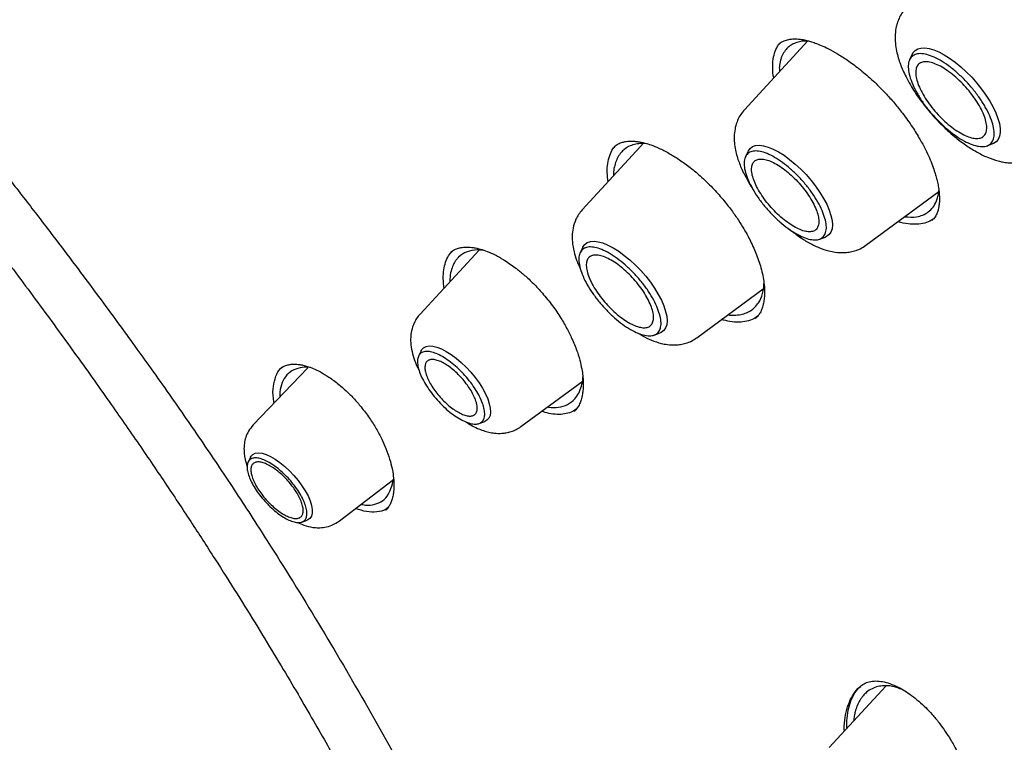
# Model space of a CAD drawing. Header units: millimetres. Extents: x 8 to 1762, y 12 to 2705.
# Tile 23 of 115: x 1498 to 1517, y 966 to 980. Entities that reach past the tile are written whole.
import ezdxf

# ---------------------------------------------------------------- set-up
doc = ezdxf.new("R2010")
doc.units = ezdxf.units.MM

msp = doc.modelspace()

# ---------------------------------------------------------------- linework, layer by layer
at = {"color": 7, "linetype": 'Continuous', "lineweight": 30}
for p, q in [((1513.165, 979.488), (1511.92, 978.136)), ((1515.212, 979.23), (1515.157, 979.12)), ((1509.952, 977.488), (1508.742, 976.174)), ((1516.673, 977.431), (1516.789, 977.473)), ((1511.995, 977.327), (1511.942, 977.218)), ((1514.301, 975.482), (1515.731, 976.538)), ((1515.595, 975.974), (1515.59, 975.97)), ((1513.392, 975.603), (1513.506, 975.644)), ((1508.757, 975.448), (1508.704, 975.339)), ((1506.722, 975.388), (1505.567, 974.133)), ((1510.988, 973.671), (1512.312, 974.649)), ((1510.154, 973.723), (1510.268, 973.765)), ((1505.59, 973.417), (1505.538, 973.313)), ((1503.369, 973.081), (1502.3, 971.962)), ((1507.544, 971.931), (1508.761, 972.83)), ((1506.724, 971.991), (1506.834, 972.031)), ((1502.248, 971.333), (1502.2, 971.236)), ((1503.987, 970.082), (1505.046, 970.896)), ((1504.897, 970.303), (1504.889, 970.296)), ((1503.255, 970.061), (1503.356, 970.098)), ((1514.692, 966.849), (1513.581, 965.642))]:
    msp.add_line(p, q, dxfattribs=at)
at = {"color": 7, "linetype": 'Continuous', "lineweight": 30, "flags": 128}
for points in [[(1515.212, 979.23), (1515.222, 979.249), (1515.262, 979.296), (1515.314, 979.328), (1515.377, 979.346), (1515.452, 979.348), (1515.536, 979.336), (1515.628, 979.309), (1515.727, 979.268), (1515.831, 979.213), (1515.939, 979.146), (1516.049, 979.067), (1516.159, 978.977), (1516.267, 978.878), (1516.372, 978.772), (1516.472, 978.659), (1516.565, 978.543), (1516.65, 978.425), (1516.726, 978.306), (1516.792, 978.189), (1516.846, 978.075), (1516.887, 977.966), (1516.916, 977.865), (1516.931, 977.771), (1516.932, 977.688), (1516.919, 977.616), (1516.893, 977.556), (1516.853, 977.51), (1516.801, 977.478), (1516.789, 977.473)], [(1511.995, 977.327), (1511.996, 977.328), (1512.031, 977.379), (1512.079, 977.415), (1512.14, 977.436), (1512.213, 977.441), (1512.295, 977.431), (1512.387, 977.406), (1512.485, 977.366), (1512.589, 977.311), (1512.696, 977.244), (1512.806, 977.164), (1512.915, 977.073), (1513.023, 976.974), (1513.127, 976.866), (1513.225, 976.753), (1513.316, 976.637), (1513.399, 976.518), (1513.471, 976.4), (1513.532, 976.284), (1513.58, 976.173), (1513.615, 976.067), (1513.637, 975.97), (1513.644, 975.882), (1513.637, 975.806), (1513.615, 975.742), (1513.58, 975.691), (1513.531, 975.655), (1513.506, 975.644)], [(1508.757, 975.448), (1508.758, 975.449), (1508.793, 975.499), (1508.842, 975.535), (1508.903, 975.556), (1508.975, 975.562), (1509.058, 975.552), (1509.149, 975.527), (1509.247, 975.486), (1509.351, 975.432), (1509.459, 975.364), (1509.568, 975.285), (1509.678, 975.194), (1509.785, 975.094), (1509.889, 974.987), (1509.987, 974.874), (1510.078, 974.757), (1510.161, 974.639), (1510.233, 974.521), (1510.294, 974.405), (1510.342, 974.293), (1510.378, 974.188), (1510.399, 974.091), (1510.406, 974.003), (1510.399, 973.926), (1510.377, 973.862), (1510.342, 973.812), (1510.293, 973.776), (1510.268, 973.765)], [(1505.59, 973.417), (1505.599, 973.435), (1505.636, 973.475), (1505.685, 973.5), (1505.746, 973.511), (1505.818, 973.506), (1505.898, 973.487), (1505.986, 973.453), (1506.079, 973.404), (1506.175, 973.343), (1506.274, 973.27), (1506.372, 973.186), (1506.468, 973.094), (1506.559, 972.996), (1506.645, 972.892), (1506.722, 972.786), (1506.79, 972.68), (1506.847, 972.575), (1506.892, 972.474), (1506.924, 972.379), (1506.943, 972.292), (1506.948, 972.215), (1506.938, 972.149), (1506.915, 972.095), (1506.878, 972.055), (1506.834, 972.031)], [(1502.248, 971.333), (1502.257, 971.349), (1502.293, 971.387), (1502.341, 971.409), (1502.402, 971.416), (1502.473, 971.408), (1502.552, 971.384), (1502.638, 971.346), (1502.729, 971.293), (1502.823, 971.228), (1502.917, 971.152), (1503.009, 971.066), (1503.098, 970.973), (1503.18, 970.874), (1503.254, 970.773), (1503.319, 970.672), (1503.373, 970.572), (1503.414, 970.476), (1503.442, 970.387), (1503.456, 970.306), (1503.455, 970.236), (1503.44, 970.178), (1503.411, 970.133), (1503.368, 970.103), (1503.356, 970.098)]]:
    msp.add_lwpolyline(points, dxfattribs=at)
at = {"color": 7, "linetype": 'Continuous', "lineweight": 30}
for points, knots in [([(1482.272, 1025.588), (1482.362, 1025.655), (1482.553, 1025.796), (1482.858, 1025.995), (1483.183, 1026.189), (1483.519, 1026.37), (1483.866, 1026.537), (1484.223, 1026.692), (1484.591, 1026.833), (1484.969, 1026.961), (1485.357, 1027.076), (1485.755, 1027.178), (1486.163, 1027.267), (1486.581, 1027.342), (1487.008, 1027.405), (1487.446, 1027.454), (1487.892, 1027.49), (1488.348, 1027.512), (1488.813, 1027.521), (1489.287, 1027.518), (1489.77, 1027.5), (1490.262, 1027.47), (1490.763, 1027.426), (1491.272, 1027.369), (1491.789, 1027.299), (1492.315, 1027.216), (1492.848, 1027.119), (1493.39, 1027.009), (1493.939, 1026.886), (1494.495, 1026.75), (1495.059, 1026.6), (1495.63, 1026.438), (1496.208, 1026.263), (1496.793, 1026.074), (1497.384, 1025.873), (1497.981, 1025.659), (1498.585, 1025.432), (1499.195, 1025.192), (1499.81, 1024.94), (1500.431, 1024.674), (1501.057, 1024.397), (1501.688, 1024.107), (1502.325, 1023.805), (1502.966, 1023.49), (1503.611, 1023.163), (1504.261, 1022.825), (1504.914, 1022.474), (1505.572, 1022.112), (1506.233, 1021.737), (1506.898, 1021.352), (1507.565, 1020.954), (1508.236, 1020.546), (1508.91, 1020.126), (1509.585, 1019.695), (1510.264, 1019.254), (1510.944, 1018.801), (1511.626, 1018.338), (1512.309, 1017.865), (1512.994, 1017.381), (1513.68, 1016.887), (1514.368, 1016.383), (1515.055, 1015.869), (1515.743, 1015.345), (1516.432, 1014.812), (1517.12, 1014.27), (1517.808, 1013.718), (1518.496, 1013.158), (1519.183, 1012.588), (1519.869, 1012.01), (1520.554, 1011.424), (1521.238, 1010.83), (1521.92, 1010.227), (1522.6, 1009.617), (1523.279, 1008.999), (1523.954, 1008.373), (1524.628, 1007.741), (1525.299, 1007.101), (1525.967, 1006.455), (1526.631, 1005.802), (1527.293, 1005.142), (1527.951, 1004.477), (1528.605, 1003.805), (1529.255, 1003.128), (1529.9, 1002.446), (1530.542, 1001.758), (1531.178, 1001.065), (1531.81, 1000.367), (1532.437, 999.665), (1533.058, 998.958), (1533.674, 998.247), (1534.285, 997.532), (1534.889, 996.814), (1535.488, 996.092), (1536.08, 995.367), (1536.666, 994.639), (1537.245, 993.908), (1537.817, 993.175), (1538.382, 992.44), (1538.94, 991.703), (1539.49, 990.964), (1540.033, 990.223), (1540.569, 989.481), (1541.096, 988.738), (1541.615, 987.995), (1542.126, 987.251), (1542.628, 986.506), (1543.122, 985.762), (1543.607, 985.018), (1544.083, 984.274), (1544.55, 983.531), (1545.008, 982.789), (1545.457, 982.048), (1545.896, 981.309), (1546.325, 980.571), (1546.744, 979.835), (1547.154, 979.101), (1547.553, 978.37), (1547.942, 977.642), (1548.321, 976.916), (1548.689, 976.193), (1549.047, 975.474), (1549.394, 974.759), (1549.73, 974.047), (1550.056, 973.34), (1550.37, 972.636), (1550.673, 971.938), (1550.965, 971.244), (1551.246, 970.555), (1551.515, 969.871), (1551.773, 969.193), (1552.019, 968.521), (1552.253, 967.854), (1552.476, 967.194), (1552.687, 966.54), (1552.886, 965.893), (1553.073, 965.252), (1553.249, 964.619), (1553.412, 963.993), (1553.563, 963.374), (1553.702, 962.763), (1553.829, 962.16), (1553.944, 961.565), (1554.046, 960.978), (1554.136, 960.399), (1554.214, 959.83), (1554.28, 959.269), (1554.334, 958.717), (1554.375, 958.174), (1554.404, 957.641), (1554.42, 957.117), (1554.425, 956.603), (1554.417, 956.099), (1554.397, 955.605), (1554.364, 955.121), (1554.32, 954.647), (1554.263, 954.184), (1554.194, 953.731), (1554.113, 953.29), (1554.02, 952.859), (1553.915, 952.439), (1553.798, 952.03), (1553.669, 951.632), (1553.527, 951.245), (1553.374, 950.87), (1553.209, 950.507), (1553.032, 950.155), (1552.844, 949.814), (1552.643, 949.486), (1552.43, 949.169), (1552.206, 948.864), (1551.969, 948.572), (1551.79, 948.364), (1551.686, 948.258), (1551.669, 948.24)], [0, 0, 0, 0, 0.005382, 0.011343, 0.017298, 0.023249, 0.029192, 0.035129, 0.041059, 0.046981, 0.052895, 0.058803, 0.064704, 0.070598, 0.076487, 0.082371, 0.08825, 0.094126, 0.099998, 0.105867, 0.111734, 0.117599, 0.123463, 0.129325, 0.135187, 0.141048, 0.146909, 0.15277, 0.158631, 0.164491, 0.170352, 0.176214, 0.182075, 0.187937, 0.1938, 0.199663, 0.205527, 0.211391, 0.217256, 0.223122, 0.228988, 0.234855, 0.240722, 0.24659, 0.252458, 0.258327, 0.264197, 0.270067, 0.275938, 0.281809, 0.28768, 0.293552, 0.299424, 0.305297, 0.31117, 0.317044, 0.322918, 0.328792, 0.334666, 0.340541, 0.346416, 0.352292, 0.358168, 0.364044, 0.36992, 0.375796, 0.381673, 0.38755, 0.393427, 0.399304, 0.405181, 0.411059, 0.416937, 0.422814, 0.428692, 0.43457, 0.440449, 0.446327, 0.452205, 0.458084, 0.463962, 0.469841, 0.475719, 0.481598, 0.487476, 0.493355, 0.499234, 0.505112, 0.510991, 0.51687, 0.522749, 0.528627, 0.534506, 0.540384, 0.546263, 0.552141, 0.55802, 0.563898, 0.569776, 0.575654, 0.581532, 0.58741, 0.593288, 0.599165, 0.605043, 0.61092, 0.616797, 0.622674, 0.628551, 0.634427, 0.640304, 0.64618, 0.652056, 0.657931, 0.663806, 0.669681, 0.675556, 0.68143, 0.687304, 0.693178, 0.699051, 0.704924, 0.710797, 0.716669, 0.722541, 0.728412, 0.734283, 0.740153, 0.746023, 0.751892, 0.75776, 0.763629, 0.769496, 0.775363, 0.781229, 0.787095, 0.79296, 0.798825, 0.804689, 0.810552, 0.816415, 0.822277, 0.828138, 0.833999, 0.83986, 0.84572, 0.85158, 0.85744, 0.8633, 0.86916, 0.87502, 0.880881, 0.886742, 0.892605, 0.898469, 0.904334, 0.910202, 0.916073, 0.921946, 0.927824, 0.933706, 0.939592, 0.945485, 0.951383, 0.957288, 0.9632, 0.96912, 0.975047, 0.980981, 0.986923, 0.992871, 0.998825, 1, 1, 1, 1]), ([(1515.08, 980.125), (1515.053, 980.093), (1515.002, 980.032), (1514.948, 979.931), (1514.911, 979.832), (1514.882, 979.714), (1514.869, 979.583), (1514.875, 979.436), (1514.896, 979.294), (1514.932, 979.155), (1514.974, 979.03), (1515.025, 978.907), (1515.088, 978.772), (1515.166, 978.63), (1515.258, 978.482), (1515.358, 978.336), (1515.469, 978.19), (1515.597, 978.037), (1515.738, 977.884), (1515.889, 977.738), (1516.058, 977.591), (1516.249, 977.445), (1516.464, 977.309), (1516.677, 977.202), (1516.847, 977.143), (1516.982, 977.112), (1517.087, 977.097), (1517.201, 977.092), (1517.317, 977.102), (1517.432, 977.127), (1517.552, 977.172), (1517.625, 977.22), (1517.664, 977.245)], [0, 0, 0, 0, 0.029217, 0.056123, 0.08069, 0.10293, 0.140622, 0.170959, 0.206402, 0.236953, 0.265028, 0.292091, 0.322574, 0.358679, 0.389454, 0.423394, 0.457973, 0.490897, 0.532242, 0.570725, 0.606385, 0.65802, 0.710027, 0.761923, 0.812786, 0.831695, 0.855258, 0.883715, 0.908399, 0.936007, 0.966554, 1, 1, 1, 1]), ([(1493.849, 979.837), (1494.163, 979.441), (1494.779, 978.664), (1495.681, 977.517), (1496.539, 976.41), (1497.351, 975.343), (1498.117, 974.315), (1498.836, 973.328), (1499.492, 972.405), (1500.088, 971.546), (1500.627, 970.75), (1501.13, 969.99), (1501.597, 969.268), (1502.029, 968.583), (1502.429, 967.937), (1502.796, 967.332), (1503.131, 966.767), (1503.436, 966.243), (1503.713, 965.761), (1503.963, 965.317), (1504.247, 964.806), (1504.578, 964.199), (1504.965, 963.469), (1505.361, 962.7), (1505.766, 961.892), (1506.178, 961.045), (1506.599, 960.152), (1507.026, 959.212), (1507.457, 958.232), (1507.888, 957.211), (1508.319, 956.151), (1508.75, 955.046), (1509.129, 954.03), (1509.454, 953.126), (1509.72, 952.363), (1509.968, 951.632), (1510.198, 950.938), (1510.41, 950.281), (1510.615, 949.629), (1510.813, 948.985), (1511.002, 948.355), (1511.171, 947.777), (1511.318, 947.267), (1511.445, 946.82), (1511.552, 946.434), (1511.646, 946.091), (1511.717, 945.833), (1511.766, 945.649), (1511.798, 945.532), (1511.824, 945.433), (1511.849, 945.342), (1511.876, 945.24), (1511.914, 945.095), (1511.967, 944.894), (1512.035, 944.633), (1512.113, 944.331), (1512.198, 943.999), (1512.298, 943.607), (1512.412, 943.149), (1512.54, 942.623), (1512.689, 942.005), (1512.857, 941.29), (1513.044, 940.469), (1513.224, 939.659), (1513.393, 938.875), (1513.545, 938.152), (1513.682, 937.484), (1513.8, 936.892), (1513.901, 936.374), (1513.99, 935.904), (1514.069, 935.483), (1514.137, 935.11), (1514.193, 934.802), (1514.237, 934.552), (1514.272, 934.352), (1514.304, 934.165), (1514.337, 933.973), (1514.374, 933.756), (1514.415, 933.509), (1514.462, 933.223), (1514.514, 932.901), (1514.57, 932.546), (1514.629, 932.167), (1514.685, 931.789), (1514.739, 931.416), (1514.791, 931.054), (1514.838, 930.709), (1514.878, 930.406), (1514.91, 930.167), (1514.932, 929.994), (1514.947, 929.873), (1514.958, 929.784), (1514.968, 929.704), (1514.979, 929.618), (1514.993, 929.5), (1515.013, 929.332), (1515.04, 929.104), (1515.072, 928.826), (1515.109, 928.496), (1515.15, 928.115), (1515.195, 927.684), (1515.243, 927.204), (1515.293, 926.674), (1515.344, 926.096), (1515.398, 925.442), (1515.454, 924.708), (1515.511, 923.894), (1515.565, 923.024), (1515.618, 922.098), (1515.667, 921.124), (1515.714, 920.103), (1515.758, 919.035), (1515.801, 917.914), (1515.83, 917.15), (1515.844, 916.758)], [0, 0, 0, 0, 0.021309, 0.041776, 0.061399, 0.080178, 0.098115, 0.115207, 0.13145, 0.145594, 0.15903, 0.171758, 0.183777, 0.195087, 0.205686, 0.215575, 0.224752, 0.233219, 0.240974, 0.248018, 0.25461, 0.26547, 0.277014, 0.289243, 0.301784, 0.314973, 0.328809, 0.343292, 0.358422, 0.373913, 0.390029, 0.406771, 0.42414, 0.436031, 0.447571, 0.458544, 0.468952, 0.478796, 0.488077, 0.498293, 0.507727, 0.516378, 0.52424, 0.530688, 0.536484, 0.541628, 0.54612, 0.548157, 0.549921, 0.55141, 0.552626, 0.55404, 0.556025, 0.559161, 0.563114, 0.567785, 0.572792, 0.578098, 0.585499, 0.593414, 0.601846, 0.613335, 0.625685, 0.638899, 0.649885, 0.661146, 0.671609, 0.680175, 0.688011, 0.695119, 0.701496, 0.707144, 0.712063, 0.715511, 0.718481, 0.721103, 0.723968, 0.727146, 0.730879, 0.735125, 0.740067, 0.745461, 0.751203, 0.75729, 0.762629, 0.768208, 0.773769, 0.778414, 0.782067, 0.784727, 0.786335, 0.787592, 0.788809, 0.790007, 0.791555, 0.794272, 0.797799, 0.802136, 0.807284, 0.813241, 0.820008, 0.827586, 0.835974, 0.845172, 0.855182, 0.867355, 0.880547, 0.894756, 0.909982, 0.926226, 0.943177, 0.961118, 0.980057, 1, 1, 1, 1]), ([(1512.591, 979.423), (1512.612, 979.439), (1512.65, 979.469), (1512.711, 979.494), (1512.763, 979.509), (1512.806, 979.517), (1512.847, 979.522), (1512.893, 979.524), (1512.949, 979.524), (1513.013, 979.518), (1513.081, 979.508), (1513.155, 979.492), (1513.238, 979.468), (1513.34, 979.433), (1513.463, 979.382), (1513.614, 979.308), (1513.793, 979.206), (1513.998, 979.07), (1514.23, 978.894), (1514.388, 978.75), (1514.472, 978.675)], [0, 0, 0, 0, 0.0746228, 0.1344758, 0.1793921, 0.214951, 0.2403951, 0.2716131, 0.3085998, 0.3474573, 0.3854032, 0.4224313, 0.4645387, 0.5108552, 0.5671561, 0.6335465, 0.7100829, 0.7967422, 0.8934179, 1, 1, 1, 1]), ([(1513.182, 979.483), (1513.146, 979.483), (1513.072, 979.484), (1512.971, 979.465), (1512.875, 979.429), (1512.789, 979.374), (1512.715, 979.298), (1512.672, 979.226), (1512.649, 979.171), (1512.638, 979.142), (1512.629, 979.111), (1512.621, 979.08), (1512.614, 979.048), (1512.609, 979.014), (1512.602, 978.963), (1512.605, 978.916), (1512.608, 978.883)], [0, 0, 0, 0, 0.101555, 0.209864, 0.322983, 0.440904, 0.563616, 0.691109, 0.723545, 0.755975, 0.788399, 0.820818, 0.853231, 0.885639, 0.918041, 1, 1, 1, 1]), ([(1512.495, 978.761), (1512.492, 978.777), (1512.475, 978.863), (1512.471, 979.003), (1512.486, 979.175), (1512.534, 979.319), (1512.58, 979.408), (1512.616, 979.44), (1512.618, 979.442)], [0, 0, 0, 0, 0.054282, 0.286925, 0.519518, 0.752461, 0.985532, 1, 1, 1, 1]), ([(1495.69, 979.125), (1495.838, 978.935), (1496.189, 978.484), (1496.736, 977.786), (1497.316, 977.044), (1497.86, 976.344), (1498.357, 975.697), (1498.808, 975.101), (1499.216, 974.554), (1499.592, 974.044), (1499.935, 973.572), (1500.272, 973.104), (1500.604, 972.635), (1500.942, 972.15), (1501.272, 971.67), (1501.601, 971.185), (1501.928, 970.693), (1502.253, 970.195), (1502.811, 969.327), (1503.586, 968.077), (1504.551, 966.43), (1505.476, 964.756), (1506.279, 963.213), (1506.973, 961.808), (1507.57, 960.549), (1508.144, 959.283), (1508.689, 958.028), (1509.2, 956.803), (1509.672, 955.623), (1510.018, 954.723), (1510.261, 954.074), (1510.42, 953.644), (1510.594, 953.167), (1510.783, 952.639), (1510.985, 952.064), (1511.198, 951.442), (1511.422, 950.774), (1511.656, 950.057), (1511.901, 949.284), (1512.157, 948.454), (1512.421, 947.568), (1512.691, 946.63), (1512.967, 945.639), (1513.245, 944.595), (1513.497, 943.62), (1513.65, 942.993), (1513.714, 942.731)], [0, 0, 0, 0, 0.01768, 0.04208, 0.065101, 0.086737, 0.106985, 0.124817, 0.141439, 0.156858, 0.171078, 0.184104, 0.198991, 0.213064, 0.227235, 0.241504, 0.255875, 0.270349, 0.284924, 0.331119, 0.377645, 0.424151, 0.470677, 0.50454, 0.538443, 0.572376, 0.606018, 0.638366, 0.66933, 0.698895, 0.708916, 0.720011, 0.732401, 0.746087, 0.761067, 0.777038, 0.794256, 0.812717, 0.832419, 0.8538, 0.876471, 0.900432, 0.925688, 0.952248, 0.980128, 1, 1, 1, 1]), ([(1514.472, 978.675), (1514.541, 978.607), (1514.675, 978.475), (1514.857, 978.27), (1515.037, 978.046), (1515.206, 977.81), (1515.353, 977.572), (1515.463, 977.369), (1515.544, 977.196), (1515.605, 977.046), (1515.648, 976.921), (1515.679, 976.814), (1515.704, 976.715), (1515.724, 976.608), (1515.737, 976.499), (1515.741, 976.412), (1515.74, 976.349), (1515.737, 976.31), (1515.733, 976.274), (1515.728, 976.232), (1515.716, 976.177), (1515.695, 976.109), (1515.658, 976.033), (1515.617, 975.991), (1515.594, 975.967)], [0, 0, 0, 0, 0.070604, 0.135867, 0.196033, 0.276994, 0.347091, 0.406438, 0.457264, 0.503654, 0.545647, 0.57625, 0.609356, 0.647541, 0.690735, 0.732136, 0.753341, 0.770978, 0.785091, 0.80426, 0.83545, 0.878488, 0.93328, 1, 1, 1, 1]), ([(1511.92, 978.136), (1511.894, 978.105), (1511.846, 978.047), (1511.794, 977.95), (1511.758, 977.856), (1511.73, 977.744), (1511.717, 977.621), (1511.722, 977.484), (1511.742, 977.353), (1511.774, 977.225), (1511.813, 977.109), (1511.858, 976.996), (1511.916, 976.872), (1511.987, 976.743), (1512.041, 976.652), (1512.07, 976.61), (1512.07, 976.609)], [0, 0, 0, 0, 0.076274, 0.146357, 0.210172, 0.267754, 0.364734, 0.441666, 0.531603, 0.609707, 0.681421, 0.750568, 0.827695, 0.919412, 0.997788, 1, 1, 1, 1]), ([(1509.249, 976.725), (1509.242, 976.786), (1509.228, 976.914), (1509.24, 977.086), (1509.278, 977.242), (1509.332, 977.361), (1509.383, 977.416), (1509.404, 977.437)], [0, 0, 0, 0, 0.201177, 0.419746, 0.63829, 0.857222, 1, 1, 1, 1]), ([(1510.015, 977.471), (1510.012, 977.471), (1509.963, 977.481), (1509.882, 977.474), (1509.76, 977.459), (1509.655, 977.42), (1509.569, 977.364), (1509.511, 977.307), (1509.471, 977.255), (1509.442, 977.208), (1509.418, 977.158), (1509.379, 977.049), (1509.35, 976.949), (1509.359, 976.847), (1509.36, 976.845)], [0, 0, 0, 0, 0.0058979, 0.1161645, 0.2245118, 0.3514072, 0.4608792, 0.5529598, 0.6083431, 0.663698, 0.7190246, 0.7743231, 0.9948522, 1, 1, 1, 1]), ([(1509.37, 977.414), (1509.396, 977.434), (1509.444, 977.471), (1509.525, 977.5), (1509.598, 977.515), (1509.659, 977.521), (1509.704, 977.522), (1509.741, 977.521), (1509.773, 977.519), (1509.819, 977.514), (1509.886, 977.504), (1509.98, 977.483), (1510.1, 977.446), (1510.257, 977.383), (1510.437, 977.29), (1510.634, 977.169), (1510.839, 977.023), (1511.065, 976.838), (1511.217, 976.687), (1511.296, 976.609)], [0, 0, 0, 0, 0.0830096, 0.152939, 0.2096162, 0.2531522, 0.282887, 0.3010662, 0.319015, 0.3382376, 0.379699, 0.4260697, 0.4805243, 0.5508583, 0.6379236, 0.7143361, 0.8002362, 0.895502, 1, 1, 1, 1]), ([(1511.296, 976.609), (1511.364, 976.534), (1511.494, 976.393), (1511.662, 976.178), (1511.799, 975.983), (1511.906, 975.81), (1511.99, 975.662), (1512.059, 975.525), (1512.12, 975.393), (1512.176, 975.254), (1512.225, 975.11), (1512.266, 974.961), (1512.296, 974.811), (1512.313, 974.668), (1512.317, 974.54), (1512.31, 974.442), (1512.3, 974.373), (1512.289, 974.32), (1512.274, 974.263), (1512.247, 974.194), (1512.206, 974.117), (1512.163, 974.073), (1512.139, 974.048)], [0, 0, 0, 0, 0.0796572, 0.1507137, 0.2135019, 0.2682017, 0.3149067, 0.3536595, 0.3978589, 0.4408829, 0.4882617, 0.5397843, 0.5934354, 0.6477048, 0.7024098, 0.7510484, 0.7782107, 0.8018268, 0.8333538, 0.8769521, 0.9324734, 1, 1, 1, 1]), ([(1515.058, 976.041), (1515.14, 976.036), (1515.271, 976.027), (1515.419, 976.072), (1515.528, 976.133), (1515.62, 976.225), (1515.678, 976.33), (1515.711, 976.434), (1515.725, 976.503), (1515.728, 976.546), (1515.729, 976.558)], [0, 0, 0, 0, 0.218357, 0.351899, 0.492821, 0.641143, 0.796887, 0.883811, 0.969457, 1, 1, 1, 1]), ([(1508.742, 976.174), (1508.717, 976.144), (1508.67, 976.088), (1508.606, 975.969), (1508.56, 975.829), (1508.545, 975.678), (1508.55, 975.527), (1508.577, 975.366), (1508.626, 975.211), (1508.669, 975.102), (1508.695, 975.047), (1508.705, 975.025)], [0, 0, 0, 0, 0.097058, 0.186125, 0.339838, 0.462195, 0.558261, 0.721045, 0.858132, 0.944853, 1, 1, 1, 1]), ([(1515.615, 975.991), (1515.574, 975.968), (1515.492, 975.922), (1515.342, 975.892), (1515.172, 975.893), (1515.033, 975.912), (1514.948, 975.94), (1514.93, 975.946)], [0, 0, 0, 0, 0.2338, 0.467995, 0.702283, 0.936908, 1, 1, 1, 1]), ([(1512.803, 975.795), (1512.861, 975.749), (1512.984, 975.652), (1513.176, 975.533), (1513.374, 975.435), (1513.546, 975.375), (1513.713, 975.341), (1513.848, 975.334), (1513.975, 975.346), (1514.083, 975.37), (1514.196, 975.413), (1514.265, 975.458), (1514.301, 975.482)], [0, 0, 0, 0, 0.119334, 0.252974, 0.386095, 0.51605, 0.594609, 0.700405, 0.764165, 0.835353, 0.914002, 1, 1, 1, 1]), ([(1506.167, 975.343), (1506.192, 975.362), (1506.238, 975.397), (1506.314, 975.424), (1506.385, 975.44), (1506.451, 975.446), (1506.515, 975.446), (1506.581, 975.441), (1506.659, 975.429), (1506.758, 975.405), (1506.886, 975.363), (1507.047, 975.291), (1507.24, 975.181), (1507.434, 975.045), (1507.621, 974.892), (1507.793, 974.733), (1507.905, 974.609), (1507.963, 974.545)], [0, 0, 0, 0, 0.08673, 0.15722, 0.211256, 0.255878, 0.296454, 0.335177, 0.375015, 0.426848, 0.490676, 0.566939, 0.65597, 0.757882, 0.832981, 0.9137, 1, 1, 1, 1]), ([(1506.04, 974.647), (1506.035, 974.679), (1506.021, 974.775), (1506.022, 974.92), (1506.043, 975.08), (1506.091, 975.218), (1506.142, 975.313), (1506.186, 975.352), (1506.197, 975.363)], [0, 0, 0, 0, 0.100756, 0.306643, 0.512298, 0.718007, 0.924168, 1, 1, 1, 1]), ([(1506.823, 975.381), (1506.776, 975.386), (1506.653, 975.398), (1506.476, 975.362), (1506.352, 975.284), (1506.283, 975.206), (1506.247, 975.156), (1506.207, 975.082), (1506.171, 974.974), (1506.151, 974.862), (1506.151, 974.786), (1506.151, 974.768)], [0, 0, 0, 0, 0.118248, 0.312833, 0.520667, 0.576648, 0.639326, 0.708686, 0.82518, 0.956588, 1, 1, 1, 1]), ([(1511.6, 974.123), (1511.61, 974.12), (1511.665, 974.108), (1511.759, 974.113), (1511.922, 974.134), (1512.06, 974.203), (1512.163, 974.306), (1512.238, 974.419), (1512.293, 974.555), (1512.301, 974.683), (1512.303, 974.734)], [0, 0, 0, 0, 0.02487, 0.129438, 0.249586, 0.482314, 0.59529, 0.69465, 0.880336, 1, 1, 1, 1]), ([(1507.963, 974.545), (1508.031, 974.463), (1508.161, 974.307), (1508.323, 974.065), (1508.453, 973.84), (1508.563, 973.614), (1508.649, 973.396), (1508.708, 973.194), (1508.742, 973.029), (1508.76, 972.891), (1508.765, 972.769), (1508.761, 972.66), (1508.748, 972.554), (1508.726, 972.458), (1508.692, 972.369), (1508.648, 972.29), (1508.606, 972.247), (1508.583, 972.224)], [0, 0, 0, 0, 0.093978, 0.180231, 0.259158, 0.330994, 0.415967, 0.488827, 0.549433, 0.603027, 0.654709, 0.704803, 0.753532, 0.819164, 0.872138, 0.932401, 1, 1, 1, 1]), ([(1505.567, 974.133), (1505.544, 974.106), (1505.5, 974.054), (1505.44, 973.944), (1505.398, 973.818), (1505.382, 973.684), (1505.383, 973.551), (1505.405, 973.402), (1505.459, 973.23), (1505.507, 973.11), (1505.542, 973.047), (1505.545, 973.04)], [0, 0, 0, 0, 0.093892, 0.179414, 0.324935, 0.43767, 0.522404, 0.678324, 0.829636, 0.981498, 1, 1, 1, 1]), ([(1512.178, 974.092), (1512.154, 974.075), (1512.093, 974.03), (1511.969, 973.99), (1511.813, 973.972), (1511.647, 973.982), (1511.528, 974.014), (1511.472, 974.029)], [0, 0, 0, 0, 0.139093, 0.3602919, 0.5815255, 0.8028528, 1, 1, 1, 1]), ([(1509.848, 973.757), (1509.87, 973.743), (1509.954, 973.689), (1510.101, 973.621), (1510.264, 973.564), (1510.425, 973.533), (1510.554, 973.527), (1510.675, 973.539), (1510.779, 973.563), (1510.887, 973.604), (1510.953, 973.648), (1510.988, 973.671)], [0, 0, 0, 0, 0.058978, 0.226111, 0.388827, 0.488798, 0.622675, 0.703144, 0.792861, 0.891863, 1, 1, 1, 1]), ([(1502.823, 973.063), (1502.849, 973.082), (1502.894, 973.116), (1502.969, 973.14), (1503.034, 973.151), (1503.094, 973.155), (1503.151, 973.153), (1503.209, 973.146), (1503.28, 973.134), (1503.367, 973.11), (1503.481, 973.069), (1503.622, 973.001), (1503.791, 972.899), (1503.96, 972.773), (1504.121, 972.632), (1504.27, 972.486), (1504.365, 972.373), (1504.414, 972.315)], [0, 0, 0, 0, 0.0951867, 0.1703261, 0.2252012, 0.2689994, 0.3088316, 0.3468103, 0.3858509, 0.4366767, 0.4992999, 0.5741469, 0.6615534, 0.761664, 0.8354991, 0.9149433, 1, 1, 1, 1]), ([(1502.711, 972.392), (1502.705, 972.422), (1502.682, 972.541), (1502.689, 972.722), (1502.736, 972.921), (1502.801, 973.049), (1502.862, 973.091), (1502.876, 973.101)], [0, 0, 0, 0, 0.092461, 0.367954, 0.643089, 0.9189, 1, 1, 1, 1]), ([(1503.456, 973.076), (1503.455, 973.076), (1503.384, 973.098), (1503.257, 973.092), (1503.087, 973.053), (1502.953, 972.95), (1502.862, 972.799), (1502.819, 972.65), (1502.822, 972.542), (1502.823, 972.51)], [0, 0, 0, 0, 0.0007767, 0.1824754, 0.3670585, 0.5545708, 0.7388249, 0.9226766, 1, 1, 1, 1]), ([(1508.066, 972.317), (1508.071, 972.316), (1508.149, 972.295), (1508.285, 972.306), (1508.464, 972.355), (1508.593, 972.457), (1508.68, 972.584), (1508.729, 972.718), (1508.757, 972.826), (1508.756, 972.893), (1508.756, 972.906)], [0, 0, 0, 0, 0.011998, 0.193019, 0.379303, 0.574404, 0.709594, 0.846424, 0.969907, 1, 1, 1, 1]), ([(1504.414, 972.315), (1504.47, 972.242), (1504.577, 972.104), (1504.71, 971.89), (1504.816, 971.691), (1504.904, 971.492), (1504.973, 971.298), (1505.019, 971.119), (1505.048, 970.951), (1505.058, 970.799), (1505.052, 970.674), (1505.038, 970.576), (1505.019, 970.498), (1504.99, 970.421), (1504.951, 970.35), (1504.914, 970.311), (1504.894, 970.291)], [0, 0, 0, 0, 0.093268, 0.179332, 0.258466, 0.33083, 0.416956, 0.4915, 0.554735, 0.63673, 0.706248, 0.748595, 0.811946, 0.865616, 0.928303, 1, 1, 1, 1]), ([(1508.623, 972.269), (1508.592, 972.249), (1508.525, 972.207), (1508.399, 972.174), (1508.252, 972.165), (1508.101, 972.182), (1507.996, 972.215), (1507.948, 972.23)], [0, 0, 0, 0, 0.17791, 0.392799, 0.60773, 0.822792, 1, 1, 1, 1]), ([(1502.299, 971.962), (1502.267, 971.923), (1502.205, 971.849), (1502.152, 971.723), (1502.125, 971.607), (1502.117, 971.496), (1502.122, 971.395), (1502.138, 971.301), (1502.158, 971.22), (1502.175, 971.173), (1502.184, 971.15)], [0, 0, 0, 0, 0.176528, 0.33302, 0.46925, 0.585847, 0.714838, 0.822638, 0.913111, 1, 1, 1, 1]), ([(1506.471, 972.02), (1506.503, 971.999), (1506.576, 971.95), (1506.689, 971.896), (1506.805, 971.85), (1506.913, 971.819), (1507.036, 971.798), (1507.152, 971.795), (1507.261, 971.808), (1507.354, 971.832), (1507.452, 971.87), (1507.512, 971.91), (1507.544, 971.931)], [0, 0, 0, 0, 0.092417, 0.212333, 0.321233, 0.420392, 0.514685, 0.64149, 0.717856, 0.803072, 0.897168, 1, 1, 1, 1]), ([(1504.416, 970.411), (1504.425, 970.408), (1504.507, 970.383), (1504.64, 970.394), (1504.802, 970.446), (1504.971, 970.589), (1505.018, 970.777), (1505.048, 970.9)], [0, 0, 0, 0, 0.026231, 0.230595, 0.430457, 0.62613, 1, 1, 1, 1]), ([(1504.951, 970.356), (1504.932, 970.339), (1504.868, 970.286), (1504.721, 970.253), (1504.525, 970.253), (1504.377, 970.302), (1504.305, 970.326)], [0, 0, 0, 0, 0.130888, 0.426191, 0.721628, 1, 1, 1, 1]), ([(1503.168, 970.054), (1503.21, 970.035), (1503.307, 969.99), (1503.444, 969.957), (1503.582, 969.945), (1503.709, 969.956), (1503.852, 969.994), (1503.941, 970.051), (1503.987, 970.082)], [0, 0, 0, 0, 0.158826, 0.369908, 0.493808, 0.639587, 0.808355, 1, 1, 1, 1]), ([(1514.183, 966.837), (1514.209, 966.857), (1514.263, 966.898), (1514.364, 966.94), (1514.451, 966.946), (1514.497, 966.949)], [0, 0, 0, 0, 0.3031187, 0.6357364, 1, 1, 1, 1]), ([(1514.497, 966.949), (1514.539, 966.946), (1514.624, 966.941), (1514.771, 966.9), (1514.918, 966.837), (1515.061, 966.757), (1515.197, 966.665), (1515.337, 966.554), (1515.431, 966.465), (1515.478, 966.42)], [0, 0, 0, 0, 0.149544, 0.305636, 0.468651, 0.595582, 0.726468, 0.861273, 1, 1, 1, 1]), ([(1513.878, 965.965), (1513.877, 965.998), (1513.874, 966.114), (1513.9, 966.291), (1513.953, 966.492), (1514.035, 966.662), (1514.114, 966.778), (1514.173, 966.823), (1514.189, 966.835)], [0, 0, 0, 0, 0.08512, 0.295172, 0.505174, 0.715053, 0.924709, 1, 1, 1, 1]), ([(1513.93, 966.022), (1513.929, 966.051), (1513.922, 966.16), (1513.941, 966.327), (1513.986, 966.521), (1514.061, 966.683), (1514.133, 966.791), (1514.187, 966.832), (1514.2, 966.842)], [0, 0, 0, 0, 0.078312, 0.292015, 0.506219, 0.720655, 0.934896, 1, 1, 1, 1]), ([(1515.051, 966.76), (1514.993, 966.785), (1514.855, 966.845), (1514.683, 966.861), (1514.532, 966.842), (1514.417, 966.8), (1514.32, 966.737), (1514.241, 966.658), (1514.179, 966.57), (1514.127, 966.465), (1514.093, 966.36), (1514.071, 966.259), (1514.06, 966.198), (1514.058, 966.163), (1514.057, 966.16)], [0, 0, 0, 0, 0.110885, 0.267272, 0.360396, 0.457604, 0.558918, 0.637629, 0.718659, 0.802005, 0.887662, 0.938728, 0.995322, 1, 1, 1, 1]), ([(1515.471, 966.426), (1515.513, 966.383), (1515.604, 966.29), (1515.732, 966.133), (1515.853, 965.966), (1515.97, 965.783), (1516.078, 965.588), (1516.175, 965.385), (1516.261, 965.171), (1516.331, 964.956), (1516.381, 964.751), (1516.41, 964.584), (1516.429, 964.425), (1516.438, 964.263), (1516.434, 964.097), (1516.421, 963.978), (1516.407, 963.9), (1516.398, 963.856), (1516.386, 963.807), (1516.369, 963.746), (1516.341, 963.669), (1516.298, 963.581), (1516.239, 963.486), (1516.185, 963.433), (1516.156, 963.404)], [0, 0, 0, 0, 0.048348, 0.103272, 0.155232, 0.204304, 0.265302, 0.321318, 0.372396, 0.439735, 0.495812, 0.540586, 0.579804, 0.63252, 0.685713, 0.736611, 0.753625, 0.769472, 0.78592, 0.810705, 0.844651, 0.887636, 0.939488, 1, 1, 1, 1])]:
    msp.add_open_spline(points, degree=3, knots=knots, dxfattribs=at)
for points in [[(1516.784, 977.856), (1516.796, 977.807), (1516.818, 977.708), (1516.811, 977.589), (1516.773, 977.497), (1516.705, 977.437), (1516.608, 977.411), (1516.486, 977.42), (1516.345, 977.464), (1516.19, 977.541), (1516.026, 977.648), (1515.86, 977.781), (1515.698, 977.936), (1515.547, 978.105), (1515.412, 978.282), (1515.299, 978.462), (1515.211, 978.636), (1515.153, 978.798), (1515.126, 978.942), (1515.131, 979.062), (1515.169, 979.154), (1515.238, 979.214), (1515.335, 979.24), (1515.456, 979.231), (1515.597, 979.187), (1515.753, 979.11), (1515.916, 979.003), (1516.082, 978.869), (1516.244, 978.715), (1516.395, 978.546), (1516.53, 978.368), (1516.643, 978.189), (1516.733, 978.014), (1516.767, 977.909), (1516.784, 977.856)], [(1516.151, 977.682), (1516.106, 977.709), (1516.017, 977.765), (1515.879, 977.876), (1515.746, 978.003), (1515.621, 978.143), (1515.509, 978.29), (1515.416, 978.438), (1515.343, 978.582), (1515.295, 978.716), (1515.273, 978.835), (1515.277, 978.934), (1515.309, 979.01), (1515.365, 979.06), (1515.445, 979.081), (1515.546, 979.073), (1515.662, 979.037), (1515.791, 978.973), (1515.926, 978.885), (1516.063, 978.775), (1516.197, 978.647), (1516.322, 978.508), (1516.433, 978.361), (1516.527, 978.213), (1516.599, 978.069), (1516.647, 977.935), (1516.67, 977.816), (1516.665, 977.717), (1516.634, 977.641), (1516.577, 977.591), (1516.497, 977.57), (1516.397, 977.578), (1516.281, 977.613), (1516.194, 977.659), (1516.151, 977.682)], [(1513.498, 976.009), (1513.508, 975.962), (1513.53, 975.868), (1513.523, 975.754), (1513.487, 975.666), (1513.421, 975.608), (1513.329, 975.583), (1513.213, 975.592), (1513.078, 975.634), (1512.929, 975.708), (1512.772, 975.811), (1512.614, 975.938), (1512.459, 976.086), (1512.314, 976.247), (1512.185, 976.417), (1512.077, 976.589), (1511.993, 976.755), (1511.937, 976.91), (1511.911, 977.048), (1511.917, 977.163), (1511.953, 977.251), (1512.018, 977.309), (1512.111, 977.333), (1512.227, 977.325), (1512.362, 977.283), (1512.511, 977.209), (1512.668, 977.106), (1512.826, 976.979), (1512.981, 976.831), (1513.126, 976.669), (1513.255, 976.499), (1513.363, 976.328), (1513.448, 976.161), (1513.481, 976.06), (1513.498, 976.009)], [(1512.89, 975.848), (1512.931, 975.827), (1513.013, 975.783), (1513.123, 975.75), (1513.218, 975.742), (1513.294, 975.763), (1513.348, 975.81), (1513.377, 975.882), (1513.382, 975.976), (1513.36, 976.089), (1513.315, 976.216), (1513.246, 976.352), (1513.157, 976.492), (1513.052, 976.631), (1512.933, 976.763), (1512.807, 976.884), (1512.677, 976.988), (1512.549, 977.072), (1512.427, 977.133), (1512.317, 977.167), (1512.222, 977.174), (1512.146, 977.154), (1512.092, 977.107), (1512.063, 977.035), (1512.058, 976.941), (1512.079, 976.828), (1512.125, 976.701), (1512.194, 976.565), (1512.283, 976.425), (1512.388, 976.286), (1512.506, 976.153), (1512.633, 976.033), (1512.763, 975.927), (1512.848, 975.875), (1512.89, 975.848)], [(1510.26, 974.13), (1510.271, 974.083), (1510.292, 973.989), (1510.285, 973.875), (1510.249, 973.786), (1510.184, 973.729), (1510.091, 973.704), (1509.975, 973.713), (1509.84, 973.755), (1509.691, 973.829), (1509.535, 973.931), (1509.376, 974.059), (1509.221, 974.206), (1509.077, 974.368), (1508.947, 974.538), (1508.839, 974.709), (1508.755, 974.876), (1508.699, 975.031), (1508.674, 975.169), (1508.679, 975.284), (1508.715, 975.372), (1508.781, 975.429), (1508.873, 975.454), (1508.989, 975.445), (1509.124, 975.403), (1509.273, 975.329), (1509.43, 975.227), (1509.588, 975.099), (1509.743, 974.952), (1509.888, 974.79), (1510.017, 974.62), (1510.125, 974.449), (1510.21, 974.281), (1510.243, 974.18), (1510.26, 974.13)], [(1509.652, 973.969), (1509.61, 973.995), (1509.525, 974.048), (1509.395, 974.154), (1509.269, 974.274), (1509.15, 974.406), (1509.045, 974.545), (1508.956, 974.686), (1508.887, 974.822), (1508.842, 974.949), (1508.821, 975.061), (1508.825, 975.156), (1508.855, 975.228), (1508.908, 975.275), (1508.984, 975.295), (1509.079, 975.288), (1509.189, 975.253), (1509.311, 975.193), (1509.439, 975.109), (1509.569, 975.005), (1509.696, 974.884), (1509.814, 974.752), (1509.92, 974.613), (1510.008, 974.472), (1510.077, 974.336), (1510.123, 974.209), (1510.144, 974.097), (1510.139, 974.002), (1510.11, 973.931), (1510.056, 973.883), (1509.98, 973.863), (1509.885, 973.871), (1509.775, 973.904), (1509.693, 973.947), (1509.652, 973.969)], [(1506.812, 972.324), (1506.82, 972.285), (1506.838, 972.208), (1506.832, 972.115), (1506.803, 972.043), (1506.749, 971.996), (1506.673, 971.975), (1506.578, 971.983), (1506.468, 972.017), (1506.346, 972.077), (1506.218, 972.161), (1506.088, 972.266), (1505.962, 972.386), (1505.843, 972.519), (1505.738, 972.658), (1505.649, 972.798), (1505.58, 972.934), (1505.535, 973.061), (1505.514, 973.174), (1505.518, 973.268), (1505.548, 973.34), (1505.601, 973.387), (1505.677, 973.407), (1505.772, 973.4), (1505.882, 973.365), (1506.004, 973.305), (1506.132, 973.221), (1506.262, 973.117), (1506.389, 972.996), (1506.507, 972.864), (1506.613, 972.725), (1506.701, 972.585), (1506.771, 972.448), (1506.798, 972.365), (1506.812, 972.324)], [(1506.307, 972.217), (1506.275, 972.237), (1506.209, 972.278), (1506.107, 972.36), (1506.009, 972.454), (1505.917, 972.557), (1505.835, 972.665), (1505.766, 972.774), (1505.713, 972.88), (1505.677, 972.979), (1505.661, 973.066), (1505.664, 973.14), (1505.687, 973.196), (1505.729, 973.232), (1505.788, 973.248), (1505.862, 973.242), (1505.947, 973.216), (1506.042, 973.169), (1506.142, 973.103), (1506.243, 973.022), (1506.341, 972.928), (1506.433, 972.825), (1506.515, 972.717), (1506.584, 972.608), (1506.638, 972.502), (1506.673, 972.404), (1506.69, 972.316), (1506.686, 972.243), (1506.663, 972.187), (1506.622, 972.15), (1506.563, 972.134), (1506.489, 972.14), (1506.403, 972.166), (1506.339, 972.2), (1506.307, 972.217)], [(1503.332, 970.357), (1503.34, 970.323), (1503.355, 970.254), (1503.35, 970.171), (1503.324, 970.107), (1503.277, 970.066), (1503.209, 970.047), (1503.125, 970.054), (1503.027, 970.084), (1502.919, 970.138), (1502.805, 970.213), (1502.689, 970.305), (1502.577, 970.413), (1502.471, 970.53), (1502.378, 970.654), (1502.299, 970.779), (1502.238, 970.9), (1502.197, 971.012), (1502.178, 971.113), (1502.182, 971.196), (1502.209, 971.26), (1502.256, 971.302), (1502.324, 971.32), (1502.408, 971.314), (1502.506, 971.283), (1502.614, 971.229), (1502.728, 971.155), (1502.844, 971.062), (1502.956, 970.955), (1503.061, 970.837), (1503.155, 970.714), (1503.234, 970.589), (1503.296, 970.467), (1503.32, 970.394), (1503.332, 970.357)], [(1502.899, 970.209), (1502.866, 970.23), (1502.8, 970.271), (1502.699, 970.353), (1502.6, 970.446), (1502.508, 970.55), (1502.426, 970.658), (1502.357, 970.767), (1502.304, 970.873), (1502.268, 970.971), (1502.252, 971.059), (1502.255, 971.132), (1502.278, 971.188), (1502.32, 971.225), (1502.379, 971.241), (1502.453, 971.235), (1502.539, 971.208), (1502.633, 971.161), (1502.733, 971.096), (1502.834, 971.015), (1502.933, 970.921), (1503.025, 970.818), (1503.107, 970.71), (1503.176, 970.601), (1503.229, 970.495), (1503.265, 970.396), (1503.281, 970.309), (1503.278, 970.235), (1503.255, 970.179), (1503.213, 970.143), (1503.154, 970.127), (1503.08, 970.133), (1502.994, 970.159), (1502.931, 970.192), (1502.899, 970.209)]]:
    msp.add_open_spline(points, degree=3, dxfattribs=at)

doc.saveas('drawing.dxf')
